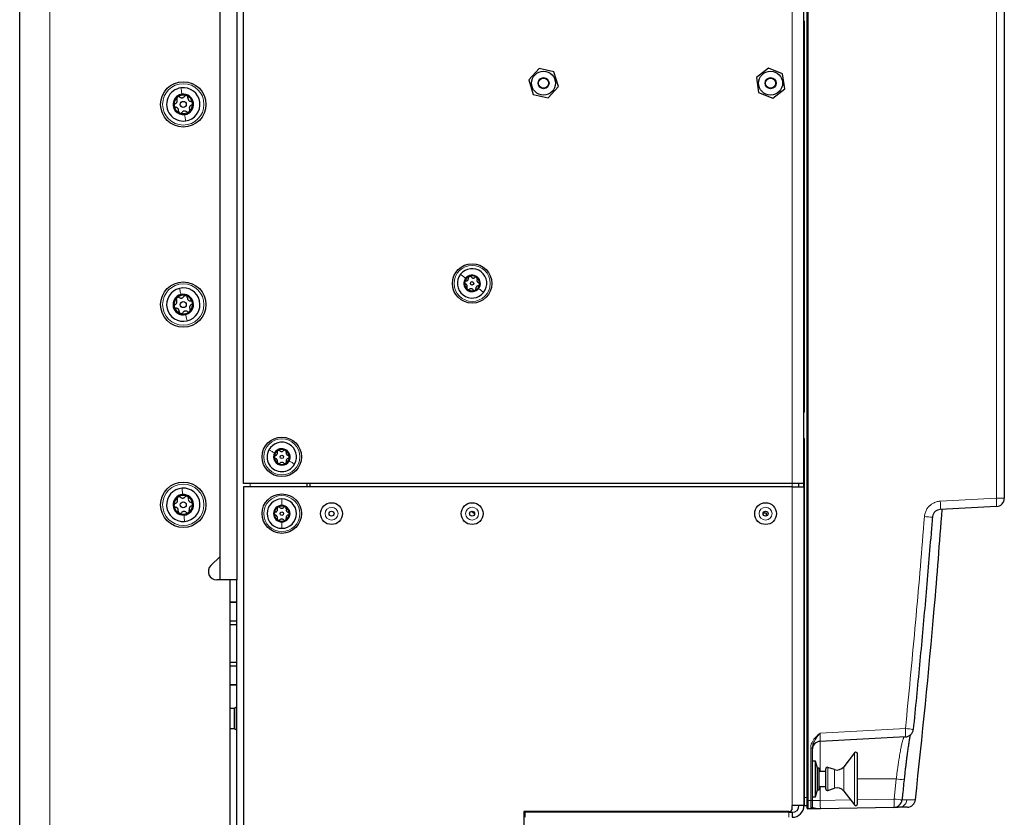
# Paper-space layout 'Blatt3' of a CAD drawing. Header units: millimetres. Extents: x 5 to 418, y 2 to 292.
# Tile 53 of 83: x 196 to 245, y 122 to 162. Entities that reach past the tile are written whole.
import ezdxf

# ---------------------------------------------------------------- set-up
doc = ezdxf.new("R2010")
doc.units = ezdxf.units.MM

psp = doc.layouts.new('Blatt3')

# ---------------------------------------------------------------- linework, layer by layer
at = {"color": 7, "linetype": 'Continuous', "lineweight": 25}
for p, q in [((196.0056, 96.2268), (196.0056, 242.0601)), ((206.0056, 133.9101), (206.0056, 231.4101)), ((206.8389, 231.4101), (206.8389, 133.9101)), ((206.0056, 135.0827), (206.0056, 230.3876)), ((235.3222, 122.8883), (235.3222, 208.7153)), ((245.1556, 208.5511), (245.1556, 137.988)), ((207.1722, 138.7185), (207.1722, 186.2185)), ((235.1556, 161.6351), (235.1556, 163.3018)), ((235.1556, 142.4685), (235.1556, 161.6351)), ((221.9296, 159.4443), (221.414, 158.8857)), ((222.6712, 159.277), (221.9296, 159.4443)), ((222.8971, 158.5512), (222.6712, 159.277)), ((233.3809, 159.4709), (232.7832, 159.0012)), ((234.0866, 159.1882), (233.3809, 159.4709)), ((221.414, 158.8857), (221.6399, 158.1599)), ((232.7832, 159.0012), (232.8912, 158.2487)), ((234.1945, 158.4358), (234.0866, 159.1882)), ((222.3815, 157.9926), (222.8971, 158.5512)), ((233.5969, 157.966), (234.1945, 158.4358)), ((221.6399, 158.1599), (222.3815, 157.9926)), ((232.8912, 158.2487), (233.5969, 157.966)), ((235.1556, 140.8018), (235.1556, 142.4685)), ((235.1556, 138.7185), (235.1556, 140.8018)), ((234.5722, 138.7185), (207.1722, 138.7185)), ((210.3389, 138.7185), (210.3389, 138.5518)), ((210.5056, 138.5518), (210.5056, 138.7185)), ((235.1556, 138.7185), (234.5722, 138.7185)), ((234.9056, 138.5518), (234.9056, 138.7185)), ((235.1556, 138.5518), (235.1556, 138.7185)), ((207.1722, 138.5518), (207.1722, 112.6185)), ((234.5722, 138.5518), (207.1722, 138.5518)), ((234.5722, 138.5518), (235.1556, 138.5518)), ((235.1556, 138.5518), (235.1556, 122.6351)), ((233.2722, 137.2351), (233.115, 137.2351)), ((233.2722, 137.2351), (233.2722, 137.098)), ((244.7607, 137.5719), (241.9569, 137.4249)), ((205.5443, 134.6214), (206.0056, 135.0827)), ((206.5056, 133.9101), (205.8389, 133.9101)), ((206.8389, 133.9101), (206.0056, 133.9101)), ((206.5056, 133.8458), (206.529, 133.9101)), ((206.5056, 102.289), (206.5056, 133.9101)), ((206.8389, 112.2851), (206.8389, 133.9101)), ((206.8389, 132.8018), (206.5056, 132.8018)), ((206.5056, 132.7998), (206.8389, 132.7998)), ((206.8389, 131.8459), (206.5056, 131.8459)), ((206.5056, 131.6891), (206.8389, 131.6891)), ((206.8389, 129.7812), (206.5056, 129.7812)), ((206.5056, 129.6244), (206.8389, 129.6244)), ((206.8389, 128.6705), (206.5056, 128.6705)), ((206.5056, 128.6685), (206.8389, 128.6685)), ((206.7222, 127.4851), (206.5056, 127.4851)), ((206.8249, 127.5488), (206.7222, 127.4982)), ((206.7222, 126.4721), (206.7222, 127.4982)), ((206.8249, 126.4215), (206.8249, 127.5488)), ((206.8389, 127.5113), (206.8249, 127.5113)), ((206.5056, 126.4851), (206.7222, 126.4851)), ((206.7222, 126.4721), (206.8249, 126.4215)), ((206.8249, 126.4589), (206.8389, 126.4589)), ((240.2193, 126.0672), (235.9671, 125.8443)), ((235.5722, 125.5089), (235.5722, 122.8907)), ((235.7389, 124.8601), (235.5722, 124.8601)), ((235.8222, 124.5101), (235.7389, 124.8601)), ((235.7389, 123.0768), (235.7389, 124.8601)), ((237.6853, 125.2698), (237.1422, 124.5747)), ((237.8343, 122.7185), (237.8343, 125.2185)), ((235.9056, 124.5101), (235.8222, 124.5101)), ((235.8222, 123.4268), (235.8222, 124.5101)), ((235.9056, 123.4268), (235.9056, 124.5101)), ((236.2389, 123.4685), (236.2389, 124.4685)), ((236.6817, 124.4361), (236.3487, 124.5475)), ((236.2389, 124.3435), (235.9056, 124.3435)), ((235.7389, 123.0768), (235.8222, 123.4268)), ((235.8222, 123.4268), (235.9056, 123.4268)), ((235.9056, 123.5935), (236.2389, 123.5935)), ((236.3487, 123.3894), (236.6817, 123.5009)), ((235.3222, 122.5053), (235.3222, 122.8883)), ((235.5722, 123.0768), (235.7389, 123.0768)), ((235.5722, 122.8907), (235.5722, 122.5576)), ((237.1422, 123.3623), (237.6853, 122.6672)), ((240.721, 122.9306), (240.721, 122.9306)), ((234.5722, 122.5018), (234.5722, 122.6351)), ((235.1556, 122.6351), (234.5722, 122.6351)), ((235.2906, 122.6281), (235.1871, 122.6335)), ((235.4903, 122.4743), (235.3561, 122.472)), ((239.6402, 122.5468), (235.9816, 122.4829)), ((221.1722, 122.3351), (221.1722, 112.2851)), ((234.4056, 122.3351), (221.1722, 122.3351)), ((221.2222, 122.3018), (221.2222, 122.0518)), ((234.4056, 122.3018), (221.2222, 122.3018)), ((221.5056, 122.3018), (221.5056, 122.3351)), ((221.8389, 122.3351), (221.8389, 122.3018)), ((229.2556, 122.3351), (229.2556, 122.3018)), ((234.4056, 122.3018), (234.5722, 122.3018)), ((234.5722, 122.3018), (234.5722, 122.0518))]:
    psp.add_line(p, q, dxfattribs=at)
at = {"color": 7, "linetype": 'Continuous', "lineweight": 18}
for p, q in [((197.5056, 242.0601), (197.5056, 96.2268)), ((235.2906, 123.0442), (235.2906, 208.5478)), ((235.3573, 208.7153), (235.3573, 122.8883)), ((244.7607, 137.988), (244.7607, 208.5511)), ((234.5722, 138.7185), (234.5722, 186.2185)), ((235.1871, 161.7702), (235.1556, 161.7702)), ((235.1871, 161.7702), (235.1871, 142.3334)), ((235.1871, 142.3334), (235.1556, 142.3334)), ((235.1871, 140.9368), (235.1556, 140.9368)), ((235.1871, 140.9368), (235.1871, 123.0496)), ((207.5056, 138.7185), (207.5056, 138.5518)), ((234.5722, 138.5518), (234.5722, 138.7185)), ((234.5722, 138.5518), (234.5722, 122.6351)), ((241.9569, 137.841), (244.7607, 137.988)), ((245.1556, 137.988), (244.7607, 137.988)), ((235.9671, 126.2604), (240.2193, 126.4833)), ((235.9671, 125.8443), (235.9671, 124.3435)), ((235.4932, 122.8907), (235.4932, 125.5089)), ((235.4932, 125.5089), (235.5722, 125.5089)), ((237.6853, 122.6672), (237.6853, 125.2698)), ((236.3487, 123.3894), (236.3487, 124.5475)), ((236.6817, 123.5009), (236.6817, 124.4361)), ((237.1422, 123.3623), (237.1422, 124.5747)), ((239.7614, 123.9685), (237.8343, 123.9685)), ((239.6547, 122.9634), (239.7614, 123.9685)), ((235.9671, 123.5935), (235.9671, 122.899)), ((235.1871, 123.0496), (235.1556, 123.0496)), ((235.1871, 123.0496), (235.2906, 123.0442)), ((235.2906, 123.0442), (235.3222, 123.0442)), ((235.3222, 122.8883), (235.3573, 122.8883)), ((235.3573, 122.8883), (235.4932, 122.8907)), ((235.4932, 122.8907), (235.5722, 122.8907)), ((235.9671, 122.899), (235.5722, 122.899)), ((235.9671, 122.899), (237.4835, 122.9255)), ((237.8343, 122.9316), (239.6547, 122.9634)), ((240.0467, 122.9189), (240.2949, 122.9233)), ((229.1722, 122.3018), (229.1722, 122.3351)), ((234.4056, 122.0518), (234.4056, 122.3018))]:
    psp.add_line(p, q, dxfattribs=at)
at = {"color": 7, "linetype": 'Continuous', "lineweight": 25, "flags": 128}
psp.add_lwpolyline([(218.5529, 137.3382), (218.702, 137.2209), (218.7137, 137.2125)], dxfattribs=at)
at = {"color": 7, "linetype": 'Continuous', "lineweight": 25}
for centre, radius in [((222.1556, 158.7185), 0.6), ((233.4889, 158.7185), 0.6), ((204.1722, 157.6601), 1.1333), ((222.1556, 158.7185), 0.275), ((222.1556, 158.7185), 0.25), ((233.4889, 158.7185), 0.275), ((233.4889, 158.7185), 0.25), ((204.1722, 157.6601), 0.1491), ((218.5889, 148.7185), 0.9833), ((204.1722, 147.6601), 1.1333), ((218.5889, 148.7185), 0.0863), ((204.1722, 147.6601), 0.1491), ((209.0889, 140.0518), 0.9833), ((209.0889, 140.0518), 0.0863), ((204.1722, 137.6601), 1.1333), ((209.0889, 137.2185), 0.9833), ((204.1722, 137.6601), 0.1491), ((211.5722, 137.2185), 0.5442), ((218.5889, 137.2185), 0.5442), ((233.2389, 137.2185), 0.5442), ((209.0889, 137.2185), 0.0863), ((211.5722, 137.2185), 0.125), ((218.5889, 137.2185), 0.125), ((233.2389, 137.2185), 0.125)]:
    psp.add_circle(centre, radius, dxfattribs=at)
at = {"color": 7, "linetype": 'Continuous', "lineweight": 18}
for centre, radius in [((204.1722, 157.6601), 1.0333), ((218.5889, 148.7185), 0.9), ((204.1722, 147.6601), 1.0333), ((209.0889, 140.0518), 0.9), ((204.1722, 137.6601), 1.0333), ((209.0889, 137.2185), 0.9), ((211.5722, 137.2185), 0.3237), ((218.5889, 137.2185), 0.3237), ((233.2389, 137.2185), 0.3237)]:
    psp.add_circle(centre, radius, dxfattribs=at)
for centre, radius, start, end in [((235.1205, 161.7702), 0.0667, 0, 58.2531), ((235.1205, 142.3334), 0.0667, 301.7469, 0), ((235.1205, 140.9368), 0.0667, 0, 58.2531), ((239.9629, 137.633), 2.0048, 354.04331, 5.95669), ((242.7668, 137.7799), 2.0048, 354.04331, 5.95669), ((239.7252, 117.5702), 19.5582, 84.60752, 85.76168), ((238.2254, 126.2752), 2.0048, 354.04331, 5.95669), ((238.557, 108.8765), 17.6851, 83.32668, 84.60634), ((238.2427, 108.5353), 15.5077, 82.92287, 84.3802), ((237.6523, 122.8247), 2.0072, 352.04161, 3.96204), ((237.9702, 106.3011), 16.7472, 82.87575, 84.22714), ((239.8812, 122.967), 0.416, 271.06192, 353.97283)]:
    psp.add_arc(centre, radius, start, end, dxfattribs=at)
at = {"color": 7, "linetype": 'Continuous', "lineweight": 25}
for centre, radius, start, end in [((204.1722, 157.6601), 0.8333, 97.92572, 277.92572), ((204.1722, 157.6601), 0.8333, 277.92572, 97.92572), ((204.1722, 157.6601), 0.5133, 97.92572, 277.92572), ((204.1722, 157.6601), 0.4667, 127.92572, 187.92572), ((204.1722, 157.6601), 0.4667, 67.92572, 127.92572), ((204.1722, 157.6601), 0.5133, 277.92572, 97.92572), ((204.1722, 157.6601), 0.4667, 7.92572, 67.92572), ((204.1722, 157.6601), 0.4667, 187.92572, 247.92572), ((204.1722, 157.6601), 0.4667, 247.92572, 307.92572), ((204.1722, 157.6601), 0.4667, 307.92572, 7.92572), ((218.5889, 148.7185), 0.7333, 321.78163, 141.78163), ((218.5889, 148.7185), 0.7333, 141.78163, 321.78163), ((218.5889, 148.7185), 0.4125, 141.78163, 321.78163), ((218.5889, 148.7185), 0.375, 111.78163, 171.78163), ((218.5889, 148.7185), 0.4125, 321.78163, 141.78163), ((218.5889, 148.7185), 0.375, 51.78163, 111.78163), ((218.5889, 148.7185), 0.375, 351.78163, 51.78163), ((204.1722, 147.6601), 0.8333, 103.29238, 283.29238), ((204.1722, 147.6601), 0.8333, 283.29238, 103.29238), ((218.5889, 148.7185), 0.375, 171.78163, 231.78163), ((218.5889, 148.7185), 0.375, 291.78163, 351.78163), ((204.1722, 147.6601), 0.5133, 103.29238, 283.29238), ((204.1722, 147.6601), 0.4667, 133.29238, 193.29238), ((204.1722, 147.6601), 0.4667, 73.29238, 133.29238), ((204.1722, 147.6601), 0.5133, 283.29238, 103.29238), ((204.1722, 147.6601), 0.4667, 13.29238, 73.29238), ((218.5889, 148.7185), 0.375, 231.78163, 291.78163), ((204.1722, 147.6601), 0.4667, 193.29238, 253.29238), ((204.1722, 147.6601), 0.4667, 313.29238, 13.29238), ((204.1722, 147.6601), 0.4667, 253.29238, 313.29238), ((209.0889, 140.0518), 0.7333, 330.90453, 150.90453), ((209.0889, 140.0518), 0.7333, 150.90453, 330.90453), ((209.0889, 140.0518), 0.4125, 150.90453, 330.90453), ((209.0889, 140.0518), 0.375, 120.90453, 180.90453), ((209.0889, 140.0518), 0.4125, 330.90453, 150.90453), ((209.0889, 140.0518), 0.375, 60.90453, 120.90453), ((209.0889, 140.0518), 0.375, 0.90453, 60.90453), ((209.0889, 140.0518), 0.375, 180.90453, 240.90453), ((209.0889, 140.0518), 0.375, 240.90453, 300.90453), ((209.0889, 140.0518), 0.375, 300.90453, 0.90453), ((204.1722, 137.6601), 0.8333, 94.16947, 274.16947), ((204.1722, 137.6601), 0.5133, 94.16947, 274.16947), ((204.1722, 137.6601), 0.4667, 64.16947, 124.16947), ((204.1722, 137.6601), 0.8333, 274.16947, 94.16947), ((204.1722, 137.6601), 0.5133, 274.16947, 94.16947), ((204.1722, 137.6601), 0.4667, 124.16947, 184.16947), ((204.1722, 137.6601), 0.4667, 184.16947, 244.16947), ((204.1722, 137.6601), 0.4667, 4.16947, 64.16947), ((204.1722, 137.6601), 0.4667, 304.16947, 4.16947), ((209.0889, 137.2185), 0.7333, 89.87489, 269.87489), ((209.0889, 137.2185), 0.4125, 89.87489, 269.87489), ((209.0889, 137.2185), 0.7333, 269.87489, 89.87489), ((209.0889, 137.2185), 0.4125, 269.87489, 89.87489), ((244.7389, 137.988), 0.4167, 273, 0), ((204.1722, 137.6601), 0.4667, 244.16947, 304.16947), ((209.0889, 137.2185), 0.375, 119.87489, 179.87489), ((209.0889, 137.2185), 0.375, 179.87489, 239.87489), ((209.0889, 137.2185), 0.375, 59.87489, 119.87489), ((209.0889, 137.2185), 0.375, 299.87489, 359.87489), ((209.0889, 137.2185), 0.375, 359.87489, 59.87489), ((209.0889, 137.2185), 0.375, 239.87489, 299.87489), ((205.8389, 134.3268), 0.4167, 135, 270), ((240.1975, 126.4833), 0.4167, 273, 354.2817), ((235.9889, 125.4282), 0.4167, 93, 180), ((237.751, 125.2185), 0.0833, 0, 142), ((236.3222, 124.4685), 0.0833, 71.5, 180), ((236.8139, 124.8312), 0.4167, 251.5, 322), ((236.3222, 123.4685), 0.0833, 180, 288.5), ((236.8139, 123.1057), 0.4167, 38, 108.5), ((239.6329, 122.9634), 0.4167, 271, 353.88823), ((240.3101, 122.9752), 0.4167, 271.00033, 353.78921), ((234.4056, 122.5018), 0.1667, 270, 0), ((234.5722, 122.6351), 0.5833, 270, 0), ((234.5722, 122.6351), 0.3333, 270, 0), ((235.1889, 122.6668), 0.0333, 180, 267), ((235.2889, 122.5948), 0.0333, 0, 87), ((235.3556, 122.5053), 0.0333, 180, 271), ((235.4889, 122.5576), 0.0833, 271, 0), ((237.751, 122.7185), 0.0833, 218, 0)]:
    psp.add_arc(centre, radius, start, end, dxfattribs=at)
at = {"color": 7, "linetype": 'Continuous', "lineweight": 18}
for centre, major_axis, ratio, start_param, end_param in [((235.9889, 126.2627), (0.0219, 0.4184), 0.051695, 1.5789684, 3.1470257), ((235.1889, 123.0506), (0.0017, 0.4171), 0.0041715, 1.5733343, 3.1413915), ((235.2889, 123.0454), (-0.0017, 0.4173), 0.0041678, 3.1413568, 4.709414), ((235.3556, 122.8887), (-0.0006, 0.4167), 0.0041852, 3.1416599, 4.7115428), ((235.4889, 122.891), (-0.0015, 0.4167), 0.0104636, 3.1417388, 4.7116217), ((235.9889, 122.8997), (0.0073, 0.4169), 0.0522641, 1.5735393, 3.1434222)]:
    psp.add_ellipse(centre, major_axis=major_axis, ratio=ratio, start_param=start_param, end_param=end_param, dxfattribs=at)
for points in [[(204.0573, 158.4855), (204.0633, 158.4429), (204.0751, 158.3575), (204.0927, 158.2316), (204.1014, 158.1686)], [(204.2871, 156.8348), (204.2812, 156.8774), (204.2693, 156.9628), (204.2518, 157.0887), (204.243, 157.1517)], [(218.0127, 149.1722), (218.0482, 149.1442), (218.1191, 149.0884), (218.2162, 149.0119), (218.2648, 148.9737)], [(203.9806, 148.4711), (203.9905, 148.4292), (204.0103, 148.3454), (204.0396, 148.2216), (204.0542, 148.1597)], [(219.165, 148.2648), (219.1296, 148.2927), (219.0587, 148.3485), (218.9615, 148.425), (218.913, 148.4633)], [(204.3638, 146.8491), (204.3539, 146.8911), (204.3341, 146.9749), (204.3049, 147.0987), (204.2902, 147.1606)], [(208.4481, 140.4084), (208.4875, 140.3865), (208.5664, 140.3426), (208.6744, 140.2825), (208.7284, 140.2524)], [(209.7297, 139.6952), (209.6903, 139.7171), (209.6114, 139.761), (209.5034, 139.8212), (209.4493, 139.8512)], [(204.1116, 138.4913), (204.1148, 138.4483), (204.121, 138.3624), (204.1303, 138.2355), (204.1349, 138.1721)], [(209.0905, 137.9518), (209.0904, 137.9067), (209.0902, 137.8165), (209.0899, 137.6928), (209.0898, 137.631)], [(204.2328, 136.829), (204.2297, 136.872), (204.2234, 136.9579), (204.2142, 137.0847), (204.2095, 137.1482)], [(209.0873, 136.4851), (209.0874, 136.5303), (209.0876, 136.6205), (209.0878, 136.7441), (209.088, 136.806)]]:
    psp.add_open_spline(points, degree=3, dxfattribs=at)
at = {"color": 7, "linetype": 'Continuous', "lineweight": 25}
for points, knots in [([(203.7686, 157.6956), (203.7875, 157.7053), (203.8158, 157.7198), (203.845, 157.7549), (203.8619, 157.7857), (203.8713, 157.8196), (203.8749, 157.8653), (203.8647, 157.8956), (203.8579, 157.9158)], [0, 0, 0, 0, 0.2492203, 0.374358, 0.498948, 0.6240206, 0.749768, 1, 1, 1, 1]), ([(203.8854, 158.0282), (203.8775, 158.0206), (203.8616, 158.0054), (203.85, 157.9749), (203.848, 157.9437), (203.8546, 157.9251), (203.8579, 157.9158)], [0, 0, 0, 0, 0.249858, 0.4994668, 0.7490113, 1, 1, 1, 1]), ([(204.0012, 158.0274), (203.993, 158.0329), (203.9766, 158.0438), (203.9458, 158.0495), (203.9134, 158.0457), (203.8947, 158.0341), (203.8854, 158.0282)], [0, 0, 0, 0, 0.249806, 0.5000545, 0.7503094, 1, 1, 1, 1]), ([(204.0012, 158.0274), (204.0189, 158.0159), (204.0457, 157.9987), (204.0907, 157.9909), (204.1258, 157.9917), (204.1599, 158.0005), (204.2013, 158.0202), (204.2224, 158.0442), (204.2365, 158.0602)], [0, 0, 0, 0, 0.2491937, 0.3743301, 0.4989253, 0.6240038, 0.7497569, 1, 1, 1, 1]), ([(204.3476, 158.0926), (204.337, 158.0957), (204.3159, 158.1018), (204.2837, 158.0965), (204.2556, 158.0826), (204.2429, 158.0677), (204.2365, 158.0602)], [0, 0, 0, 0, 0.250032, 0.4996317, 0.7492275, 1, 1, 1, 1]), ([(204.4048, 157.9919), (204.4054, 158.0017), (204.4066, 158.0214), (204.3962, 158.0509), (204.3767, 158.0771), (204.3573, 158.0874), (204.3476, 158.0926)], [0, 0, 0, 0, 0.249816, 0.49990758, 0.75011993, 1, 1, 1, 1]), ([(204.4048, 157.9919), (204.4037, 157.9708), (204.4021, 157.939), (204.4179, 157.8961), (204.4362, 157.8661), (204.4608, 157.841), (204.4986, 157.815), (204.5299, 157.8087), (204.5508, 157.8045)], [0, 0, 0, 0, 0.2492191, 0.3743567, 0.4989469, 0.6240198, 0.7497675, 1, 1, 1, 1]), ([(204.6344, 157.7245), (204.6318, 157.7352), (204.6265, 157.7565), (204.6059, 157.7818), (204.5798, 157.7991), (204.5605, 157.8027), (204.5508, 157.8045)], [0, 0, 0, 0, 0.2499898, 0.4996108, 0.7491272, 1, 1, 1, 1]), ([(203.7686, 157.6956), (203.7598, 157.6913), (203.7422, 157.6826), (203.7218, 157.6588), (203.7088, 157.6288), (203.7096, 157.6068), (203.71, 157.5958)], [0, 0, 0, 0, 0.2498531, 0.4999013, 0.7501145, 1, 1, 1, 1]), ([(203.71, 157.5958), (203.7126, 157.5851), (203.7179, 157.5638), (203.7386, 157.5385), (203.7646, 157.5211), (203.7839, 157.5175), (203.7936, 157.5157)], [0, 0, 0, 0, 0.24998976, 0.49961083, 0.7491272, 1, 1, 1, 1]), ([(203.9397, 157.3283), (203.9407, 157.3495), (203.9423, 157.3813), (203.9265, 157.4241), (203.9083, 157.4542), (203.8836, 157.4793), (203.8459, 157.5053), (203.8145, 157.5116), (203.7936, 157.5157)], [0, 0, 0, 0, 0.2492191, 0.3743567, 0.4989469, 0.6240198, 0.7497675, 1, 1, 1, 1]), ([(203.9397, 157.3283), (203.939, 157.3185), (203.9378, 157.2989), (203.9482, 157.2694), (203.9677, 157.2432), (203.9871, 157.2328), (203.9968, 157.2277)], [0, 0, 0, 0, 0.249816, 0.4999076, 0.7501199, 1, 1, 1, 1]), ([(204.3433, 157.2928), (204.3255, 157.3043), (204.2988, 157.3216), (204.2538, 157.3293), (204.2186, 157.3286), (204.1846, 157.3198), (204.1431, 157.3001), (204.122, 157.2761), (204.108, 157.2601)], [0, 0, 0, 0, 0.2491937, 0.3743301, 0.4989253, 0.6240038, 0.7497569, 1, 1, 1, 1]), ([(204.3433, 157.2928), (204.3515, 157.2874), (204.3678, 157.2765), (204.3986, 157.2708), (204.4311, 157.2745), (204.4497, 157.2862), (204.4591, 157.292)], [0, 0, 0, 0, 0.249806, 0.5000545, 0.7503094, 1, 1, 1, 1]), ([(204.4591, 157.292), (204.467, 157.2996), (204.4828, 157.3149), (204.4944, 157.3454), (204.4964, 157.3766), (204.4898, 157.3952), (204.4866, 157.4045)], [0, 0, 0, 0, 0.249858, 0.4994668, 0.7490113, 1, 1, 1, 1]), ([(204.5758, 157.6246), (204.557, 157.615), (204.5287, 157.6004), (204.4995, 157.5653), (204.4826, 157.5346), (204.4731, 157.5007), (204.4695, 157.4549), (204.4797, 157.4246), (204.4866, 157.4045)], [0, 0, 0, 0, 0.24922033, 0.37435801, 0.49894799, 0.62402062, 0.74976801, 1, 1, 1, 1]), ([(204.5758, 157.6246), (204.5846, 157.629), (204.6023, 157.6377), (204.6226, 157.6615), (204.6356, 157.6915), (204.6348, 157.7135), (204.6344, 157.7245)], [0, 0, 0, 0, 0.2498531, 0.4999013, 0.7501145, 1, 1, 1, 1]), ([(203.9968, 157.2277), (204.0074, 157.2246), (204.0285, 157.2185), (204.0608, 157.2237), (204.0888, 157.2376), (204.1016, 157.2526), (204.108, 157.2601)], [0, 0, 0, 0, 0.250032, 0.4996317, 0.7492275, 1, 1, 1, 1]), ([(218.2853, 148.8361), (218.302, 148.8393), (218.3271, 148.8442), (218.3575, 148.8648), (218.3774, 148.8847), (218.3922, 148.9088), (218.4053, 148.9433), (218.4041, 148.969), (218.4034, 148.986)], [0, 0, 0, 0, 0.2491679, 0.3743031, 0.4989033, 0.6239875, 0.7497462, 1, 1, 1, 1]), ([(218.4497, 149.0667), (218.4419, 149.0626), (218.4263, 149.0544), (218.4105, 149.0334), (218.402, 149.0097), (218.4029, 148.994), (218.4034, 148.986)], [0, 0, 0, 0, 0.250033, 0.4996315, 0.7492277, 1, 1, 1, 1]), ([(218.5389, 149.0402), (218.5338, 149.0462), (218.5236, 149.0583), (218.5012, 149.0696), (218.4752, 149.074), (218.4582, 149.0691), (218.4497, 149.0667)], [0, 0, 0, 0, 0.2498147, 0.4999078, 0.7501201, 1, 1, 1, 1]), ([(218.5389, 149.0402), (218.5501, 149.0274), (218.5669, 149.0081), (218.5999, 148.992), (218.6271, 148.9848), (218.6554, 148.9839), (218.6918, 148.9899), (218.7134, 149.0037), (218.7279, 149.0129)], [0, 0, 0, 0, 0.2491995, 0.3743362, 0.4989302, 0.6240074, 0.7497593, 1, 1, 1, 1]), ([(218.8209, 149.0131), (218.8134, 149.0178), (218.7985, 149.0273), (218.7724, 149.0304), (218.7477, 149.026), (218.7345, 149.0173), (218.7279, 149.0129)], [0, 0, 0, 0, 0.2499907, 0.4996106, 0.7491271, 1, 1, 1, 1]), ([(218.8425, 148.9226), (218.8452, 148.93), (218.8505, 148.9449), (218.8491, 148.97), (218.8399, 148.9946), (218.8272, 149.0069), (218.8209, 149.0131)], [0, 0, 0, 0, 0.2498519, 0.4999015, 0.7501147, 1, 1, 1, 1]), ([(218.2177, 148.7721), (218.2174, 148.7632), (218.2167, 148.7456), (218.227, 148.7215), (218.2432, 148.7023), (218.2573, 148.6952), (218.2644, 148.6916)], [0, 0, 0, 0, 0.24985708, 0.49946639, 0.74901135, 1, 1, 1, 1]), ([(218.2853, 148.8361), (218.2775, 148.8347), (218.262, 148.8319), (218.2409, 148.818), (218.2242, 148.7978), (218.2199, 148.7806), (218.2177, 148.7721)], [0, 0, 0, 0, 0.2498071, 0.5000551, 0.7503094, 1, 1, 1, 1]), ([(218.3352, 148.5143), (218.3408, 148.5304), (218.3491, 148.5546), (218.3465, 148.5912), (218.3391, 148.6184), (218.3257, 148.6433), (218.3024, 148.6719), (218.2796, 148.6837), (218.2644, 148.6916)], [0, 0, 0, 0, 0.24920104, 0.37433782, 0.49893155, 0.62400843, 0.74976002, 1, 1, 1, 1]), ([(218.3352, 148.5143), (218.3326, 148.5069), (218.3272, 148.492), (218.3287, 148.4669), (218.3378, 148.4423), (218.3505, 148.43), (218.3569, 148.4239)], [0, 0, 0, 0, 0.2498519, 0.4999015, 0.7501147, 1, 1, 1, 1]), ([(218.6389, 148.3967), (218.6277, 148.4096), (218.6109, 148.4289), (218.5779, 148.4449), (218.5506, 148.4522), (218.5224, 148.453), (218.486, 148.4471), (218.4643, 148.4332), (218.4499, 148.424)], [0, 0, 0, 0, 0.2491995, 0.3743362, 0.4989302, 0.6240074, 0.7497593, 1, 1, 1, 1]), ([(218.728, 148.3702), (218.7359, 148.3744), (218.7515, 148.3826), (218.7673, 148.4036), (218.7758, 148.4272), (218.7749, 148.443), (218.7744, 148.4509)], [0, 0, 0, 0, 0.250033, 0.4996315, 0.7492277, 1, 1, 1, 1]), ([(218.8925, 148.6009), (218.8758, 148.5976), (218.8507, 148.5928), (218.8203, 148.5722), (218.8004, 148.5522), (218.7855, 148.5281), (218.7725, 148.4937), (218.7736, 148.468), (218.7744, 148.4509)], [0, 0, 0, 0, 0.2491679, 0.3743031, 0.4989033, 0.6239875, 0.7497462, 1, 1, 1, 1]), ([(218.8425, 148.9226), (218.837, 148.9065), (218.8287, 148.8823), (218.8313, 148.8457), (218.8386, 148.8185), (218.852, 148.7936), (218.8754, 148.7651), (218.8982, 148.7532), (218.9134, 148.7453)], [0, 0, 0, 0, 0.249201, 0.3743378, 0.4989316, 0.6240084, 0.74976, 1, 1, 1, 1]), ([(218.8925, 148.6009), (218.9003, 148.6023), (218.9158, 148.6051), (218.9368, 148.6189), (218.9536, 148.6392), (218.9579, 148.6563), (218.96, 148.6649)], [0, 0, 0, 0, 0.2498071, 0.5000551, 0.7503094, 1, 1, 1, 1]), ([(218.96, 148.6649), (218.9604, 148.6737), (218.9611, 148.6913), (218.9508, 148.7155), (218.9346, 148.7347), (218.9205, 148.7418), (218.9134, 148.7453)], [0, 0, 0, 0, 0.2498571, 0.4994664, 0.7490114, 1, 1, 1, 1]), ([(203.8522, 147.9998), (203.845, 147.9915), (203.8307, 147.9748), (203.822, 147.9434), (203.8229, 147.9121), (203.8312, 147.8942), (203.8353, 147.8853)], [0, 0, 0, 0, 0.24985796, 0.49946675, 0.74901133, 1, 1, 1, 1]), ([(203.9675, 148.0098), (203.9589, 148.0145), (203.9416, 148.0238), (203.9104, 148.0266), (203.8784, 148.0198), (203.8609, 148.0065), (203.8522, 147.9998)], [0, 0, 0, 0, 0.24980599, 0.50005449, 0.75030941, 1, 1, 1, 1]), ([(203.9675, 148.0098), (203.9863, 148), (204.0146, 147.9854), (204.0601, 147.9819), (204.095, 147.9859), (204.1281, 147.9978), (204.1675, 148.0213), (204.1863, 148.0472), (204.1988, 148.0644)], [0, 0, 0, 0, 0.2491937, 0.3743301, 0.4989253, 0.6240038, 0.7497569, 1, 1, 1, 1]), ([(204.3064, 148.1071), (204.2956, 148.1092), (204.274, 148.1133), (204.2424, 148.105), (204.2158, 148.0886), (204.2044, 148.0725), (204.1988, 148.0644)], [0, 0, 0, 0, 0.250032, 0.4996317, 0.7492275, 1, 1, 1, 1]), ([(204.3727, 148.0122), (204.3724, 148.022), (204.3718, 148.0417), (204.3587, 148.0701), (204.3369, 148.0944), (204.3165, 148.1029), (204.3064, 148.1071)], [0, 0, 0, 0, 0.249816, 0.49990758, 0.75011993, 1, 1, 1, 1]), ([(204.3727, 148.0122), (204.3736, 147.9911), (204.375, 147.9593), (204.3948, 147.9181), (204.4157, 147.8899), (204.4426, 147.8672), (204.4827, 147.8448), (204.5145, 147.8415), (204.5356, 147.8393)], [0, 0, 0, 0, 0.2492191, 0.3743567, 0.4989469, 0.6240198, 0.7497675, 1, 1, 1, 1]), ([(218.3569, 148.4239), (218.3644, 148.4191), (218.3793, 148.4097), (218.4053, 148.4065), (218.4301, 148.411), (218.4433, 148.4197), (218.4499, 148.424)], [0, 0, 0, 0, 0.2499907, 0.4996106, 0.7491271, 1, 1, 1, 1]), ([(218.6389, 148.3967), (218.644, 148.3907), (218.6542, 148.3787), (218.6766, 148.3674), (218.7025, 148.363), (218.7195, 148.3678), (218.728, 148.3702)], [0, 0, 0, 0, 0.2498147, 0.4999078, 0.7501201, 1, 1, 1, 1]), ([(203.767, 147.6577), (203.7587, 147.6526), (203.742, 147.6422), (203.7239, 147.6167), (203.7138, 147.5856), (203.7166, 147.5638), (203.7181, 147.5528)], [0, 0, 0, 0, 0.2498531, 0.4999013, 0.7501145, 1, 1, 1, 1]), ([(203.7181, 147.5528), (203.7217, 147.5425), (203.7289, 147.5217), (203.7518, 147.4984), (203.7794, 147.4836), (203.799, 147.4819), (203.8088, 147.481)], [0, 0, 0, 0, 0.2499898, 0.4996108, 0.7491272, 1, 1, 1, 1]), ([(203.767, 147.6577), (203.7849, 147.6691), (203.8118, 147.6862), (203.8375, 147.7239), (203.8515, 147.7561), (203.8577, 147.7908), (203.8571, 147.8366), (203.844, 147.8658), (203.8353, 147.8853)], [0, 0, 0, 0, 0.2492203, 0.374358, 0.498948, 0.6240206, 0.749768, 1, 1, 1, 1]), ([(203.9717, 147.308), (203.9708, 147.3292), (203.9694, 147.361), (203.9497, 147.4022), (203.9287, 147.4304), (203.9018, 147.4531), (203.8618, 147.4755), (203.83, 147.4788), (203.8088, 147.481)], [0, 0, 0, 0, 0.2492191, 0.3743567, 0.4989469, 0.6240198, 0.7497675, 1, 1, 1, 1]), ([(204.5774, 147.6625), (204.5595, 147.6512), (204.5327, 147.634), (204.5069, 147.5964), (204.493, 147.5641), (204.4867, 147.5295), (204.4874, 147.4836), (204.5004, 147.4544), (204.5091, 147.435)], [0, 0, 0, 0, 0.2492203, 0.374358, 0.498948, 0.6240206, 0.749768, 1, 1, 1, 1]), ([(204.6264, 147.7674), (204.6228, 147.7778), (204.6155, 147.7986), (204.5926, 147.8218), (204.5651, 147.8367), (204.5455, 147.8384), (204.5356, 147.8393)], [0, 0, 0, 0, 0.2499898, 0.4996108, 0.7491272, 1, 1, 1, 1]), ([(204.5774, 147.6625), (204.5857, 147.6677), (204.6025, 147.678), (204.6205, 147.7036), (204.6306, 147.7347), (204.6278, 147.7565), (204.6264, 147.7674)], [0, 0, 0, 0, 0.2498531, 0.4999013, 0.7501145, 1, 1, 1, 1]), ([(203.9717, 147.308), (203.972, 147.2982), (203.9726, 147.2786), (203.9857, 147.2502), (204.0076, 147.2259), (204.0279, 147.2174), (204.0381, 147.2132)], [0, 0, 0, 0, 0.249816, 0.49990758, 0.75011993, 1, 1, 1, 1]), ([(204.0381, 147.2132), (204.0489, 147.2111), (204.0705, 147.207), (204.1021, 147.2152), (204.1287, 147.2317), (204.14, 147.2478), (204.1457, 147.2558)], [0, 0, 0, 0, 0.250032, 0.4996317, 0.7492275, 1, 1, 1, 1]), ([(204.3769, 147.3105), (204.3581, 147.3202), (204.3299, 147.3349), (204.2843, 147.3384), (204.2495, 147.3344), (204.2164, 147.3224), (204.1769, 147.299), (204.1582, 147.2731), (204.1457, 147.2558)], [0, 0, 0, 0, 0.2491937, 0.3743301, 0.4989253, 0.6240038, 0.7497569, 1, 1, 1, 1]), ([(204.3769, 147.3105), (204.3855, 147.3058), (204.4029, 147.2965), (204.434, 147.2937), (204.466, 147.3004), (204.4835, 147.3138), (204.4922, 147.3205)], [0, 0, 0, 0, 0.249806, 0.5000545, 0.7503094, 1, 1, 1, 1]), ([(204.4922, 147.3205), (204.4994, 147.3288), (204.5138, 147.3454), (204.5224, 147.3769), (204.5215, 147.4082), (204.5132, 147.426), (204.5091, 147.435)], [0, 0, 0, 0, 0.249858, 0.4994668, 0.7490113, 1, 1, 1, 1]), ([(208.7705, 140.1198), (208.763, 140.1172), (208.7481, 140.1119), (208.7295, 140.095), (208.7162, 140.0723), (208.7147, 140.0547), (208.7139, 140.0459)], [0, 0, 0, 0, 0.2498071, 0.5000551, 0.7503094, 1, 1, 1, 1]), ([(208.7705, 140.1198), (208.7865, 140.1256), (208.8105, 140.1344), (208.8372, 140.1595), (208.8537, 140.1824), (208.8645, 140.2085), (208.872, 140.2447), (208.8668, 140.2698), (208.8633, 140.2866)], [0, 0, 0, 0, 0.2491679, 0.3743031, 0.4989033, 0.6239875, 0.7497462, 1, 1, 1, 1]), ([(208.8963, 140.3736), (208.8892, 140.3683), (208.8751, 140.3577), (208.8628, 140.3345), (208.8582, 140.3098), (208.8616, 140.2943), (208.8633, 140.2866)], [0, 0, 0, 0, 0.250033, 0.4996315, 0.7492277, 1, 1, 1, 1]), ([(208.9885, 140.3615), (208.9825, 140.3667), (208.9706, 140.377), (208.9466, 140.3846), (208.9203, 140.3848), (208.9043, 140.3773), (208.8963, 140.3736)], [0, 0, 0, 0, 0.2498147, 0.4999078, 0.7501201, 1, 1, 1, 1]), ([(208.9885, 140.3615), (209.0016, 140.3506), (209.0212, 140.3342), (209.0563, 140.3236), (209.0844, 140.3208), (209.1125, 140.3245), (209.1474, 140.3361), (209.1666, 140.3532), (209.1794, 140.3646)], [0, 0, 0, 0, 0.2491995, 0.3743362, 0.4989302, 0.6240074, 0.7497593, 1, 1, 1, 1]), ([(209.2712, 140.3795), (209.2631, 140.383), (209.2469, 140.3899), (209.2206, 140.3889), (209.1969, 140.3806), (209.1853, 140.3699), (209.1794, 140.3646)], [0, 0, 0, 0, 0.2499907, 0.4996106, 0.7491271, 1, 1, 1, 1]), ([(209.3069, 140.2936), (209.3084, 140.3013), (209.3113, 140.3169), (209.3059, 140.3414), (209.293, 140.3643), (209.2785, 140.3744), (209.2712, 140.3795)], [0, 0, 0, 0, 0.2498519, 0.4999015, 0.7501147, 1, 1, 1, 1]), ([(209.3069, 140.2936), (209.304, 140.2768), (209.2996, 140.2516), (209.308, 140.2159), (209.3196, 140.1902), (209.3368, 140.1677), (209.3644, 140.1432), (209.3888, 140.1352), (209.405, 140.1298)], [0, 0, 0, 0, 0.249201, 0.3743378, 0.4989316, 0.6240084, 0.74976, 1, 1, 1, 1]), ([(209.4638, 140.0577), (209.4628, 140.0665), (209.4607, 140.084), (209.4467, 140.1062), (209.4276, 140.1226), (209.4126, 140.1274), (209.405, 140.1298)], [0, 0, 0, 0, 0.2498571, 0.4994664, 0.7490114, 1, 1, 1, 1]), ([(208.7139, 140.0459), (208.715, 140.0371), (208.7171, 140.0196), (208.7311, 139.9974), (208.7501, 139.981), (208.7652, 139.9762), (208.7728, 139.9738)], [0, 0, 0, 0, 0.24985708, 0.49946639, 0.74901135, 1, 1, 1, 1]), ([(208.8708, 139.81), (208.8737, 139.8268), (208.8781, 139.852), (208.8697, 139.8877), (208.8582, 139.9134), (208.841, 139.9359), (208.8134, 139.9604), (208.789, 139.9685), (208.7728, 139.9738)], [0, 0, 0, 0, 0.249201, 0.3743378, 0.4989316, 0.6240084, 0.74976, 1, 1, 1, 1]), ([(208.8708, 139.81), (208.8694, 139.8023), (208.8664, 139.7867), (208.8718, 139.7622), (208.8848, 139.7393), (208.8993, 139.7292), (208.9065, 139.7241)], [0, 0, 0, 0, 0.2498519, 0.4999015, 0.7501147, 1, 1, 1, 1]), ([(208.9065, 139.7241), (208.9147, 139.7206), (208.9309, 139.7137), (208.9571, 139.7147), (208.9808, 139.723), (208.9925, 139.7337), (208.9984, 139.7391)], [0, 0, 0, 0, 0.2499907, 0.4996106, 0.7491271, 1, 1, 1, 1]), ([(209.1892, 139.7421), (209.1762, 139.753), (209.1565, 139.7694), (209.1214, 139.78), (209.0933, 139.7828), (209.0653, 139.7791), (209.0303, 139.7675), (209.0111, 139.7504), (208.9984, 139.7391)], [0, 0, 0, 0, 0.2491995, 0.3743362, 0.4989302, 0.6240074, 0.7497593, 1, 1, 1, 1]), ([(209.1892, 139.7421), (209.1952, 139.7369), (209.2072, 139.7266), (209.2312, 139.719), (209.2574, 139.7188), (209.2735, 139.7263), (209.2815, 139.73)], [0, 0, 0, 0, 0.2498147, 0.4999078, 0.7501201, 1, 1, 1, 1]), ([(209.2815, 139.73), (209.2886, 139.7353), (209.3027, 139.7459), (209.3149, 139.7692), (209.3196, 139.7939), (209.3162, 139.8093), (209.3145, 139.817)], [0, 0, 0, 0, 0.250033, 0.4996315, 0.7492277, 1, 1, 1, 1]), ([(209.4073, 139.9838), (209.3913, 139.978), (209.3673, 139.9692), (209.3406, 139.9441), (209.3241, 139.9212), (209.3132, 139.8951), (209.3058, 139.8589), (209.311, 139.8338), (209.3145, 139.817)], [0, 0, 0, 0, 0.2491679, 0.3743031, 0.4989033, 0.6239875, 0.7497462, 1, 1, 1, 1]), ([(209.4073, 139.9838), (209.4148, 139.9865), (209.4297, 139.9917), (209.4482, 140.0087), (209.4615, 140.0313), (209.4631, 140.0489), (209.4638, 140.0577)], [0, 0, 0, 0, 0.2498071, 0.5000551, 0.7503094, 1, 1, 1, 1]), ([(203.7718, 137.722), (203.7627, 137.7182), (203.7446, 137.7107), (203.7227, 137.6883), (203.7078, 137.6592), (203.7071, 137.6372), (203.7068, 137.6262)], [0, 0, 0, 0, 0.2498531, 0.4999013, 0.7501145, 1, 1, 1, 1]), ([(203.7068, 137.6262), (203.7087, 137.6154), (203.7126, 137.5937), (203.7315, 137.5671), (203.7564, 137.5481), (203.7754, 137.5433), (203.785, 137.5409)], [0, 0, 0, 0, 0.2499898, 0.4996108, 0.7491272, 1, 1, 1, 1]), ([(203.7718, 137.722), (203.7912, 137.7304), (203.8205, 137.7431), (203.8519, 137.7762), (203.8708, 137.8058), (203.8824, 137.839), (203.889, 137.8844), (203.8808, 137.9153), (203.8753, 137.9358)], [0, 0, 0, 0, 0.2492203, 0.374358, 0.498948, 0.6240206, 0.749768, 1, 1, 1, 1]), ([(203.9101, 138.0462), (203.9017, 138.0392), (203.8849, 138.025), (203.8713, 137.9953), (203.8673, 137.9643), (203.8726, 137.9453), (203.8753, 137.9358)], [0, 0, 0, 0, 0.249858, 0.4994668, 0.7490113, 1, 1, 1, 1]), ([(204.0256, 138.0379), (204.0178, 138.0438), (204.0022, 138.0558), (203.9718, 138.0635), (203.9392, 138.0619), (203.9198, 138.0515), (203.9101, 138.0462)], [0, 0, 0, 0, 0.249806, 0.5000545, 0.7503094, 1, 1, 1, 1]), ([(204.0256, 138.0379), (204.0426, 138.0252), (204.0681, 138.0062), (204.1125, 137.9956), (204.1476, 137.994), (204.1822, 138.0006), (204.2248, 138.0175), (204.2475, 138.0401), (204.2625, 138.0551)], [0, 0, 0, 0, 0.24919366, 0.37433011, 0.49892527, 0.62400376, 0.74975694, 1, 1, 1, 1]), ([(204.3756, 138.0802), (204.3652, 138.0839), (204.3445, 138.0914), (204.312, 138.0883), (204.2832, 138.0763), (204.2694, 138.0622), (204.2625, 138.0551)], [0, 0, 0, 0, 0.250032, 0.4996317, 0.7492275, 1, 1, 1, 1]), ([(204.426, 137.976), (204.4273, 137.9857), (204.4298, 138.0052), (204.4213, 138.0353), (204.4036, 138.0628), (204.3849, 138.0744), (204.3756, 138.0802)], [0, 0, 0, 0, 0.249816, 0.49990758, 0.75011993, 1, 1, 1, 1]), ([(204.426, 137.976), (204.4236, 137.9549), (204.4199, 137.9233), (204.4329, 137.8795), (204.4491, 137.8484), (204.472, 137.8217), (204.508, 137.7933), (204.5389, 137.785), (204.5594, 137.7794)], [0, 0, 0, 0, 0.24921908, 0.37435669, 0.49894691, 0.62401981, 0.74976746, 1, 1, 1, 1]), ([(204.6377, 137.6941), (204.6357, 137.7049), (204.6319, 137.7266), (204.6129, 137.7531), (204.5881, 137.7721), (204.569, 137.777), (204.5594, 137.7794)], [0, 0, 0, 0, 0.2499898, 0.4996108, 0.7491272, 1, 1, 1, 1]), ([(204.5726, 137.5983), (204.5817, 137.602), (204.5999, 137.6096), (204.6217, 137.632), (204.6367, 137.6611), (204.6373, 137.6831), (204.6377, 137.6941)], [0, 0, 0, 0, 0.2498531, 0.4999013, 0.7501145, 1, 1, 1, 1]), ([(203.9184, 137.3443), (203.9209, 137.3653), (203.9245, 137.397), (203.9116, 137.4407), (203.8954, 137.4719), (203.8724, 137.4986), (203.8364, 137.527), (203.8055, 137.5353), (203.785, 137.5409)], [0, 0, 0, 0, 0.2492191, 0.3743567, 0.4989469, 0.6240198, 0.7497675, 1, 1, 1, 1]), ([(203.9184, 137.3443), (203.9172, 137.3346), (203.9146, 137.3151), (203.9231, 137.2849), (203.9408, 137.2575), (203.9595, 137.2459), (203.9689, 137.2401)], [0, 0, 0, 0, 0.249816, 0.4999076, 0.7501199, 1, 1, 1, 1]), ([(203.9689, 137.2401), (203.9792, 137.2363), (203.9999, 137.2289), (204.0324, 137.232), (204.0613, 137.244), (204.075, 137.2581), (204.0819, 137.2652)], [0, 0, 0, 0, 0.250032, 0.4996317, 0.7492275, 1, 1, 1, 1]), ([(204.3189, 137.2824), (204.3018, 137.2951), (204.2763, 137.314), (204.2319, 137.3247), (204.1968, 137.3262), (204.1623, 137.3197), (204.1196, 137.3028), (204.097, 137.2802), (204.0819, 137.2652)], [0, 0, 0, 0, 0.2491937, 0.3743301, 0.4989253, 0.6240038, 0.7497569, 1, 1, 1, 1]), ([(204.3189, 137.2824), (204.3267, 137.2765), (204.3423, 137.2645), (204.3726, 137.2568), (204.4053, 137.2584), (204.4246, 137.2688), (204.4343, 137.274)], [0, 0, 0, 0, 0.249806, 0.5000545, 0.7503094, 1, 1, 1, 1]), ([(204.4343, 137.274), (204.4427, 137.2811), (204.4596, 137.2953), (204.4731, 137.325), (204.4771, 137.356), (204.4718, 137.3749), (204.4691, 137.3844)], [0, 0, 0, 0, 0.249858, 0.4994668, 0.7490113, 1, 1, 1, 1]), ([(204.5726, 137.5983), (204.5532, 137.5899), (204.524, 137.5772), (204.4926, 137.5441), (204.4737, 137.5145), (204.4621, 137.4813), (204.4554, 137.4359), (204.4636, 137.405), (204.4691, 137.3844)], [0, 0, 0, 0, 0.2492203, 0.374358, 0.498948, 0.6240206, 0.749768, 1, 1, 1, 1]), ([(208.7717, 137.2921), (208.7642, 137.2897), (208.7493, 137.2847), (208.7304, 137.2681), (208.7167, 137.2457), (208.7148, 137.2281), (208.7139, 137.2193)], [0, 0, 0, 0, 0.2498519, 0.4999015, 0.7501147, 1, 1, 1, 1]), ([(208.7139, 137.2193), (208.7148, 137.2105), (208.7166, 137.1929), (208.7302, 137.1705), (208.7489, 137.1538), (208.7639, 137.1487), (208.7714, 137.1462)], [0, 0, 0, 0, 0.2499907, 0.4996106, 0.7491271, 1, 1, 1, 1]), ([(208.8665, 136.9806), (208.8697, 136.9974), (208.8746, 137.0225), (208.8668, 137.0583), (208.8557, 137.0843), (208.8389, 137.107), (208.8118, 137.132), (208.7876, 137.1405), (208.7714, 137.1462)], [0, 0, 0, 0, 0.2491995, 0.3743362, 0.4989302, 0.6240074, 0.7497593, 1, 1, 1, 1]), ([(208.7717, 137.2921), (208.7878, 137.2977), (208.812, 137.3061), (208.8392, 137.3307), (208.8561, 137.3533), (208.8674, 137.3792), (208.8755, 137.4152), (208.8707, 137.4405), (208.8676, 137.4573)], [0, 0, 0, 0, 0.24920104, 0.37433782, 0.49893155, 0.62400843, 0.74976002, 1, 1, 1, 1]), ([(208.9021, 137.5436), (208.8949, 137.5385), (208.8806, 137.5282), (208.868, 137.5052), (208.8629, 137.4805), (208.866, 137.465), (208.8676, 137.4573)], [0, 0, 0, 0, 0.2498571, 0.4994664, 0.7490114, 1, 1, 1, 1]), ([(208.9941, 137.53), (208.9882, 137.5352), (208.9764, 137.5457), (208.9526, 137.5537), (208.9263, 137.5544), (208.9102, 137.5472), (208.9021, 137.5436)], [0, 0, 0, 0, 0.2498071, 0.5000551, 0.7503094, 1, 1, 1, 1]), ([(208.9941, 137.53), (209.007, 137.5188), (209.0263, 137.5021), (209.0612, 137.4909), (209.0893, 137.4875), (209.1174, 137.4907), (209.1525, 137.5017), (209.172, 137.5184), (209.185, 137.5295)], [0, 0, 0, 0, 0.2491679, 0.3743031, 0.4989033, 0.6239875, 0.7497462, 1, 1, 1, 1]), ([(209.2771, 137.5428), (209.269, 137.5465), (209.2529, 137.5537), (209.2267, 137.5531), (209.2028, 137.5453), (209.191, 137.5348), (209.185, 137.5295)], [0, 0, 0, 0, 0.250033, 0.4996315, 0.7492277, 1, 1, 1, 1]), ([(209.3113, 137.4563), (209.3129, 137.464), (209.3161, 137.4795), (209.3111, 137.5041), (209.2985, 137.5272), (209.2842, 137.5376), (209.2771, 137.5428)], [0, 0, 0, 0, 0.2498147, 0.4999078, 0.7501201, 1, 1, 1, 1]), ([(209.406, 137.1448), (209.3899, 137.1392), (209.3658, 137.1309), (209.3386, 137.1062), (209.3217, 137.0836), (209.3104, 137.0577), (209.3023, 137.0217), (209.3071, 136.9965), (209.3102, 136.9797)], [0, 0, 0, 0, 0.249201, 0.3743378, 0.4989316, 0.6240084, 0.74976, 1, 1, 1, 1]), ([(209.3113, 137.4563), (209.308, 137.4396), (209.3032, 137.4145), (209.311, 137.3786), (209.3221, 137.3527), (209.3388, 137.3299), (209.366, 137.3049), (209.3902, 137.2964), (209.4064, 137.2908)], [0, 0, 0, 0, 0.2491995, 0.3743362, 0.4989302, 0.6240074, 0.7497593, 1, 1, 1, 1]), ([(209.406, 137.1448), (209.4135, 137.1473), (209.4285, 137.1522), (209.4474, 137.1689), (209.4611, 137.1913), (209.463, 137.2089), (209.4639, 137.2177)], [0, 0, 0, 0, 0.2498519, 0.4999015, 0.7501147, 1, 1, 1, 1]), ([(209.4639, 137.2177), (209.463, 137.2265), (209.4612, 137.244), (209.4476, 137.2665), (209.4289, 137.2832), (209.4139, 137.2882), (209.4064, 137.2908)], [0, 0, 0, 0, 0.2499907, 0.4996106, 0.7491271, 1, 1, 1, 1]), ([(240.7219, 122.9305), (241.0546, 126.1095), (241.5599, 130.9372), (241.9279, 135.7771), (242.0535, 137.43)], [0, 0, 0, 0, 0.65848106, 1, 1, 1, 1]), ([(241.9569, 137.4249), (241.9103, 137.4179), (241.8172, 137.4038), (241.6964, 137.3255), (241.6075, 137.2149), (241.5709, 137.1129), (241.5646, 137.0542), (241.5632, 137.0418)], [0, 0, 0, 0, 0.2344392, 0.4688676, 0.7032609, 0.9375966, 1, 1, 1, 1]), ([(208.8665, 136.9806), (208.8649, 136.9729), (208.8617, 136.9575), (208.8667, 136.9328), (208.8792, 136.9097), (208.8935, 136.8993), (208.9007, 136.8941)], [0, 0, 0, 0, 0.2498147, 0.4999078, 0.7501201, 1, 1, 1, 1]), ([(208.9007, 136.8941), (208.9087, 136.8905), (208.9249, 136.8832), (208.9511, 136.8838), (208.975, 136.8917), (208.9868, 136.9022), (208.9928, 136.9074)], [0, 0, 0, 0, 0.250033, 0.4996315, 0.7492277, 1, 1, 1, 1]), ([(209.1837, 136.907), (209.1708, 136.9181), (209.1515, 136.9349), (209.1165, 136.9461), (209.0885, 136.9494), (209.0604, 136.9463), (209.0252, 136.9353), (209.0057, 136.9185), (208.9928, 136.9074)], [0, 0, 0, 0, 0.24916786, 0.37430311, 0.49890328, 0.62398745, 0.74974625, 1, 1, 1, 1]), ([(209.1837, 136.907), (209.1896, 136.9017), (209.2014, 136.8912), (209.2252, 136.8832), (209.2515, 136.8825), (209.2676, 136.8897), (209.2757, 136.8933)], [0, 0, 0, 0, 0.2498071, 0.5000551, 0.7503094, 1, 1, 1, 1]), ([(209.2757, 136.8933), (209.2828, 136.8985), (209.2972, 136.9088), (209.3098, 136.9318), (209.3149, 136.9564), (209.3118, 136.9719), (209.3102, 136.9797)], [0, 0, 0, 0, 0.2498571, 0.4994664, 0.7490114, 1, 1, 1, 1]), ([(241.5632, 137.0418), (241.5411, 136.7649), (241.4303, 135.3805), (241.2222, 132.921), (240.928, 129.6644), (240.7168, 127.5159), (240.6111, 126.4417)], [0, 0, 0, 0, 0.0782982, 0.3914924, 0.6957403, 1, 1, 1, 1]), ([(240.4615, 126.1705), (240.4595, 126.162), (240.4473, 126.1108), (240.4285, 126.0093), (240.3986, 125.8407), (240.3674, 125.6466), (240.3353, 125.4268), (240.3131, 125.2664), (240.2953, 125.134), (240.2749, 124.9774), (240.2503, 124.7808), (240.2299, 124.6105), (240.2073, 124.4173), (240.1828, 124.2004), (240.1632, 124.0169), (240.1534, 123.9249)], [0, 0, 0, 0, 0.0233724, 0.1397262, 0.1924262, 0.3266172, 0.4435337, 0.4964877, 0.5340637, 0.6096132, 0.6859708, 0.7631506, 0.8019668, 0.9006513, 1, 1, 1, 1]), ([(240.1534, 123.9249), (240.1242, 123.6486), (240.0888, 123.3133), (240.053, 122.978), (240.0467, 122.9189)], [0, 0, 0, 0, 0.82378945, 1, 1, 1, 1]), ([(235.9816, 122.4829), (235.9811, 122.4829), (235.8801, 122.4811), (235.7071, 122.4781), (235.5243, 122.4749), (235.5012, 122.4745), (235.4903, 122.4743)], [0, 0, 0, 0, 0.0019525, 0.4191595, 0.7271526, 1, 1, 1, 1]), ([(239.8889, 122.5511), (239.8133, 122.5498), (239.73, 122.5483), (239.6744, 122.5473), (239.6694, 122.5473)], [0, 0, 0, 0, 0.9090422, 1, 1, 1, 1]), ([(240.3126, 122.5585), (240.3137, 122.5585), (240.3177, 122.5586), (240.2802, 122.5579), (240.1976, 122.5565), (240.0711, 122.5543), (239.9496, 122.5522), (239.8889, 122.5511)], [0, 0, 0, 0, 0.0894893, 0.3169646, 0.5445008, 0.7722199, 1, 1, 1, 1])]:
    psp.add_open_spline(points, degree=3, knots=knots, dxfattribs=at)
at = {"color": 7, "linetype": 'Continuous', "lineweight": 18}
for points, knots in [([(241.1707, 137.0749), (241.1718, 137.0873), (241.1741, 137.112), (241.1824, 137.1673), (241.1989, 137.2399), (241.2298, 137.3285), (241.2702, 137.4124), (241.3177, 137.4881), (241.3681, 137.5526), (241.4116, 137.5988), (241.4604, 137.6441), (241.5147, 137.6874), (241.5836, 137.7315), (241.6399, 137.7606), (241.7009, 137.7873), (241.7665, 137.8101), (241.8461, 137.8289), (241.9088, 137.8379), (241.945, 137.8402), (241.9569, 137.841)], [0, 0, 0, 0, 0.0310581, 0.0621784, 0.1399464, 0.2168536, 0.2965823, 0.3725241, 0.4401801, 0.5012503, 0.5310497, 0.6069943, 0.6746525, 0.7357247, 0.765525, 0.8414696, 0.9091278, 0.9701997, 1, 1, 1, 1]), ([(240.2193, 126.4833), (240.2406, 126.6968), (240.3445, 127.7387), (240.5248, 129.6097), (240.7526, 132.0969), (240.9692, 134.5852), (241.1035, 136.245), (241.1707, 137.0749)], [0, 0, 0, 0, 0.0605347, 0.2953875, 0.5302456, 0.7651201, 1, 1, 1, 1]), ([(235.4932, 125.5089), (235.4958, 125.5512), (235.5009, 125.6367), (235.5307, 125.7303), (235.5618, 125.803), (235.5893, 125.8566), (235.6279, 125.9184), (235.6642, 125.9675), (235.6972, 126.0079), (235.7366, 126.0525), (235.7948, 126.1118), (235.8752, 126.1845), (235.9346, 126.2338), (235.9666, 126.26), (235.9671, 126.2604)], [0, 0, 0, 0, 0.1376435, 0.2782419, 0.3171293, 0.3953545, 0.4744212, 0.5542743, 0.594391, 0.6445174, 0.748216, 0.8650266, 0.9980166, 1, 1, 1, 1]), ([(235.9671, 126.2604), (235.9667, 126.26), (235.9505, 126.2401), (235.9185, 126.2006), (235.8644, 126.1327), (235.8153, 126.0696), (235.772, 126.0108), (235.7342, 125.9569), (235.6943, 125.8953), (235.656, 125.8268), (235.6304, 125.772), (235.6144, 125.7313), (235.6015, 125.6944), (235.5887, 125.6495), (235.5778, 125.5942), (235.5728, 125.547), (235.5724, 125.5185), (235.5722, 125.5089)], [0, 0, 0, 0, 0.001934, 0.0886717, 0.1755148, 0.3019095, 0.3652103, 0.4285478, 0.5300382, 0.6198412, 0.700418, 0.7396443, 0.7716614, 0.8360101, 0.9010548, 0.9668632, 1, 1, 1, 1]), ([(239.7614, 123.9685), (239.7711, 124.0446), (239.7907, 124.1974), (239.819, 124.4056), (239.8453, 124.5921), (239.8696, 124.7578), (239.8944, 124.9199), (239.9272, 125.1255), (239.9596, 125.3154), (239.9912, 125.4852), (240.0143, 125.602), (240.0367, 125.7067), (240.0582, 125.7988), (240.079, 125.8789), (240.0987, 125.9452), (240.1172, 125.9974), (240.1343, 126.0349), (240.1504, 126.0592), (240.1599, 126.0626), (240.1647, 126.0643)], [0, 0, 0, 0, 0.0697166, 0.1399028, 0.1929541, 0.2463716, 0.300943, 0.3559126, 0.4623511, 0.5163674, 0.5711621, 0.6240243, 0.6772512, 0.7310443, 0.7856139, 0.8384495, 0.8916544, 0.9454333, 1, 1, 1, 1]), ([(240.2949, 122.9233), (240.3557, 122.9244), (240.4773, 122.9264), (240.604, 122.9286), (240.6873, 122.93), (240.7232, 122.9306), (240.7214, 122.9306), (240.721, 122.9306)], [0, 0, 0, 0, 0.2305444, 0.4611503, 0.6919413, 0.9227943, 1, 1, 1, 1]), ([(235.5722, 122.5576), (235.5816, 122.5516), (235.6023, 122.5384), (235.7296, 122.5097), (235.8616, 122.4866), (235.9441, 122.4823), (235.9813, 122.4829), (235.9816, 122.4829)], [0, 0, 0, 0, 0.2542234, 0.5569179, 0.8001576, 0.9980976, 1, 1, 1, 1])]:
    psp.add_open_spline(points, degree=3, knots=knots, dxfattribs=at)

doc.saveas('drawing.dxf')
